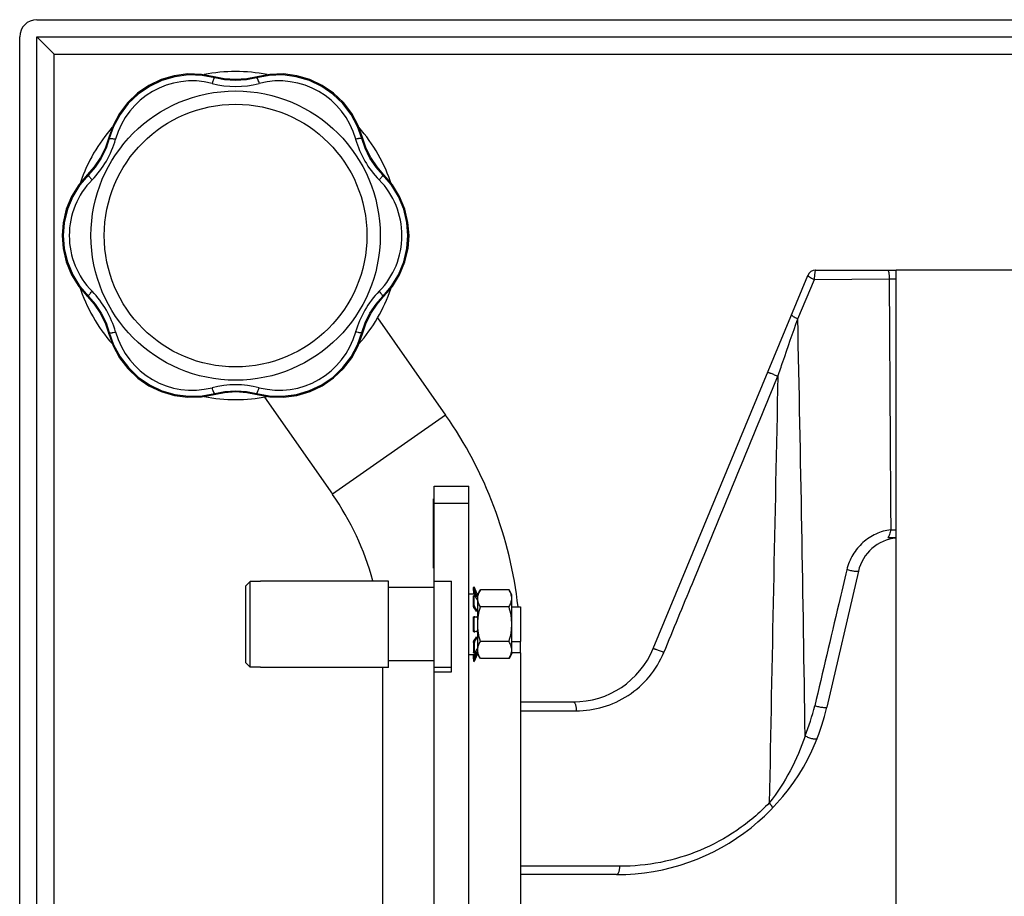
# Model space of a CAD drawing. Header units: millimetres. Extents: x 0 to 1680, y 0 to 1188.
# Tile 19 of 22: x 1107 to 1221, y 656 to 757. Entities that reach past the tile are written whole.
import ezdxf

# ---------------------------------------------------------------- set-up
doc = ezdxf.new("R2010")
doc.units = ezdxf.units.MM
doc.header["$LTSCALE"] = 4
for name, color, linetype in [('02___PRT_ALL_AXES', 7, 'Continuous'), ('AXES', 7, 'Continuous'), ('SURFACE_ELEMENTS', 7, 'Continuous')]:
    doc.layers.add(name, color=color, linetype=linetype)

msp = doc.modelspace()

# ---------------------------------------------------------------- linework, layer by layer
at = {"color": 7, "linetype": 'Continuous'}
for p, q in [((1108.75, 757.17), (1332.75, 757.17)), ((1106.75, 531.17), (1106.75, 755.17)), ((1108.75, 531.17), (1108.75, 755.17)), ((1108.75, 755.17), (1110.75, 753.17)), ((1108.75, 755.17), (1332.75, 755.17)), ((1130.44, 750.33), (1129.25, 750.56)), ((1115.37, 740.12), (1114.57, 739.2)), ((1111.79, 733.66), (1111.68, 732.17)), ((1151.72, 730.67), (1151.83, 732.17)), ((1208.25, 609.17), (1208.25, 728.17)), ((1233.25, 728.17), (1208.25, 728.17)), ((1148.13, 724.22), (1148.93, 725.14)), ((1133.06, 714.01), (1134.25, 713.77)), ((1154.75, 608.17), (1154.75, 703.17)), ((1154.75, 703.17), (1158.75, 703.17)), ((1158.75, 608.17), (1158.75, 703.17)), ((1132.95, 691.63), (1133.45, 692.13)), ((1133.45, 682.2), (1133.45, 692.13)), ((1134.65, 692.13), (1133.45, 692.13)), ((1134.65, 692.13), (1134.65, 692.17)), ((1154.75, 692.17), (1156.75, 692.17)), ((1156.75, 681.67), (1156.75, 692.17)), ((1132.95, 682.71), (1132.95, 691.63)), ((1159.39, 691.48), (1159.28, 691.43)), ((1159.28, 691.18), (1159.28, 691.43)), ((1159.28, 691.17), (1159.28, 690.67)), ((1159.56, 690.49), (1159.34, 691)), ((1159.39, 691.22), (1159.39, 691.48)), ((1159.68, 690.49), (1159.44, 691.04)), ((1163.75, 690.57), (1163.41, 691.15)), ((1159.28, 689.3), (1159.28, 690.43)), ((1159.4, 690.5), (1159.29, 690.47)), ((1159.39, 689.33), (1159.39, 690.47)), ((1159.44, 690.46), (1159.62, 690.17)), ((1159.62, 690.17), (1159.68, 690.06)), ((1163.75, 683.77), (1163.75, 690.57)), ((1159.56, 688.8), (1159.34, 689.1)), ((1159.68, 688.8), (1159.44, 689.13)), ((1159.28, 686.43), (1159.28, 687.91)), ((1159.44, 688.04), (1159.33, 688.04)), ((1159.39, 686.43), (1159.39, 687.91)), ((1159.44, 688.04), (1159.44, 688.04)), ((1159.44, 688.04), (1159.57, 688.01)), ((1159.57, 688.01), (1159.59, 688.01)), ((1159.57, 688.01), (1159.59, 688.01)), ((1159.59, 688.01), (1159.68, 687.99)), ((1159.68, 687.99), (1159.69, 687.99)), ((1159.33, 686.3), (1159.44, 686.3)), ((1159.57, 686.32), (1159.44, 686.3)), ((1159.44, 686.3), (1159.44, 686.3)), ((1159.59, 686.33), (1159.57, 686.32)), ((1159.59, 686.33), (1159.57, 686.32)), ((1159.68, 686.35), (1159.59, 686.33)), ((1159.69, 686.35), (1159.68, 686.35)), ((1159.34, 685.24), (1159.56, 685.54)), ((1159.44, 685.21), (1159.68, 685.54)), ((1159.28, 685.04), (1159.28, 683.9)), ((1159.39, 685.01), (1159.39, 683.87)), ((1159.62, 684.17), (1159.44, 683.87)), ((1159.68, 684.27), (1159.62, 684.17)), ((1159.28, 683.16), (1159.28, 683.67)), ((1159.28, 683.16), (1159.28, 682.9)), ((1159.28, 682.9), (1159.39, 682.86)), ((1159.29, 683.86), (1159.4, 683.83)), ((1159.34, 683.34), (1159.56, 683.84)), ((1159.39, 683.12), (1159.39, 682.86)), ((1159.44, 683.29), (1159.68, 683.84)), ((1163.75, 683.77), (1163.41, 683.18)), ((1164.75, 683.85), (1164.75, 648.17)), ((1133.45, 682.2), (1132.95, 682.71)), ((1134.65, 682.2), (1133.45, 682.2)), ((1134.65, 682.17), (1134.65, 682.2)), ((1148.75, 682.17), (1148.75, 602.48)), ((1156.75, 682.17), (1154.75, 682.17)), ((1154.75, 681.67), (1156.75, 681.67))]:
    msp.add_line(p, q, dxfattribs=at)
at = {"color": 9, "linetype": 'Continuous'}
for p, q in [((1110.75, 533.17), (1110.75, 753.17)), ((1110.75, 753.17), (1330.75, 753.17)), ((1156.07, 711.38), (1142.96, 702.21)), ((1154.75, 701.17), (1158.75, 701.17)), ((1159.28, 691.18), (1159.39, 691.22)), ((1159.34, 691), (1159.44, 691.04)), ((1159.39, 690.47), (1159.28, 690.43)), ((1159.56, 690.49), (1159.68, 690.49)), ((1159.28, 689.3), (1159.39, 689.33)), ((1159.34, 689.1), (1159.44, 689.13)), ((1159.56, 688.8), (1159.68, 688.8)), ((1159.39, 687.91), (1159.28, 687.91)), ((1159.28, 686.43), (1159.39, 686.43)), ((1159.44, 685.21), (1159.34, 685.24)), ((1159.56, 685.54), (1159.68, 685.54)), ((1159.39, 685.01), (1159.28, 685.04)), ((1159.28, 683.9), (1159.39, 683.87)), ((1159.39, 683.12), (1159.28, 683.16)), ((1159.44, 683.29), (1159.34, 683.34)), ((1159.56, 683.84), (1159.68, 683.84)), ((1164.75, 683.85), (1163.75, 683.85))]:
    msp.add_line(p, q, dxfattribs=at)
at = {"color": 7, "linetype": 'Continuous'}
for points in [[(1129.25, 750.56), (1127.79, 750.83), (1126.21, 750.88), (1124.65, 750.68), (1123.14, 750.23), (1121.71, 749.55), (1120.41, 748.66), (1119.27, 747.57), (1118.31, 746.31), (1117.56, 744.92), (1117.07, 743.53)], [(1129.33, 750.45), (1127.86, 750.72), (1126.28, 750.77), (1124.72, 750.57), (1123.2, 750.12), (1121.78, 749.44), (1120.47, 748.55), (1119.33, 747.46), (1118.37, 746.2), (1117.63, 744.8), (1117.13, 743.4)], [(1134.17, 750.45), (1133.01, 750.22), (1131.75, 750.13), (1130.48, 750.22), (1129.33, 750.45)], [(1134.25, 750.56), (1133.05, 750.33), (1131.75, 750.24), (1130.44, 750.33)], [(1146.37, 743.4), (1145.88, 744.81), (1145.13, 746.2), (1144.17, 747.46), (1143.02, 748.55), (1141.72, 749.44), (1140.3, 750.12), (1138.78, 750.57), (1137.21, 750.77), (1135.63, 750.72), (1134.17, 750.45)], [(1146.43, 743.53), (1145.94, 744.93), (1145.19, 746.32), (1144.23, 747.57), (1143.09, 748.66), (1141.79, 749.56), (1140.36, 750.23), (1138.85, 750.68), (1137.28, 750.88), (1135.71, 750.83), (1134.25, 750.56)], [(1117.13, 743.4), (1116.75, 742.28), (1116.19, 741.15), (1115.49, 740.1), (1114.71, 739.21)], [(1117.07, 743.53), (1116.68, 742.37), (1116.1, 741.2), (1115.37, 740.12)], [(1148.79, 739.21), (1148.01, 740.1), (1147.31, 741.15), (1146.75, 742.29), (1146.37, 743.4)], [(1148.93, 739.2), (1148.13, 740.12), (1147.4, 741.21), (1146.82, 742.38), (1146.43, 743.53)], [(1114.57, 739.2), (1113.59, 738.05), (1112.76, 736.69), (1112.15, 735.22), (1111.79, 733.66)], [(1114.71, 739.21), (1113.73, 738.06), (1112.89, 736.7), (1112.28, 735.22), (1111.92, 733.66), (1111.8, 732.17)], [(1151.7, 732.17), (1151.59, 733.67), (1151.22, 735.23), (1150.61, 736.7), (1149.77, 738.07), (1148.79, 739.21)], [(1151.83, 732.17), (1151.71, 733.67), (1151.35, 735.22), (1150.74, 736.7), (1149.9, 738.06), (1148.93, 739.2)], [(1111.68, 732.17), (1111.79, 730.67), (1112.15, 729.11), (1112.76, 727.64), (1113.6, 726.28), (1114.57, 725.14)], [(1111.8, 732.17), (1111.92, 730.67), (1112.28, 729.11), (1112.89, 727.63), (1113.73, 726.27), (1114.71, 725.12)], [(1148.79, 725.12), (1149.78, 726.28), (1150.61, 727.64), (1151.22, 729.12), (1151.59, 730.67), (1151.7, 732.17)], [(1148.93, 725.14), (1149.91, 726.28), (1150.74, 727.64), (1151.35, 729.12), (1151.72, 730.67)], [(1114.57, 725.14), (1115.38, 724.22), (1116.1, 723.13), (1116.68, 721.96), (1117.07, 720.81)], [(1114.71, 725.12), (1115.49, 724.24), (1116.2, 723.18), (1116.75, 722.05), (1117.13, 720.93)], [(1146.37, 720.93), (1146.75, 722.05), (1147.31, 723.19), (1148.02, 724.24), (1148.79, 725.12)], [(1146.43, 720.81), (1146.83, 721.96), (1147.4, 723.14), (1148.13, 724.22)], [(1117.07, 720.81), (1117.57, 719.4), (1118.32, 718.02), (1119.27, 716.76), (1120.42, 715.67), (1121.72, 714.78), (1123.14, 714.1), (1124.66, 713.66), (1126.22, 713.46), (1127.8, 713.5), (1129.25, 713.77)], [(1117.13, 720.93), (1117.63, 719.52), (1118.38, 718.13), (1119.34, 716.88), (1120.48, 715.79), (1121.78, 714.89), (1123.21, 714.21), (1124.72, 713.77), (1126.29, 713.57), (1127.87, 713.62), (1129.33, 713.89)], [(1134.17, 713.89), (1135.64, 713.62), (1137.22, 713.57), (1138.79, 713.77), (1140.3, 714.22), (1141.73, 714.9), (1143.03, 715.79), (1144.17, 716.88), (1145.13, 718.14), (1145.88, 719.53), (1146.37, 720.93)], [(1134.25, 713.77), (1135.71, 713.5), (1137.29, 713.46), (1138.85, 713.66), (1140.37, 714.1), (1141.79, 714.78), (1143.09, 715.68), (1144.24, 716.77), (1145.19, 718.02), (1145.94, 719.41), (1146.43, 720.81)], [(1129.25, 713.77), (1130.45, 714.01), (1131.76, 714.1), (1133.06, 714.01)], [(1129.33, 713.89), (1130.49, 714.12), (1131.76, 714.2), (1133.02, 714.12), (1134.17, 713.89)]]:
    msp.add_lwpolyline(points, dxfattribs=at)
at = {"color": 9, "linetype": 'Continuous'}
for radius in [16.75, 15.21]:
    msp.add_circle((1131.75, 732.17), radius, dxfattribs=at)
at = {"color": 7, "linetype": 'Continuous'}
for centre, radius, start, end in [((1108.75, 755.17), 2, 90, 180), ((1116.75, 683.85), 48, 6.3698, 35), ((1116.75, 683.85), 32, 15.1358, 35), ((1116.75, 683.85), 48, 0, 1.5674)]:
    msp.add_arc(centre, radius, start, end, dxfattribs=at)
at = {"color": 9, "linetype": 'Continuous'}
for centre, radius, start, end in [((1126.73, 740.87), 9.21, 75.5258, 164.4742), ((1131.75, 760.35), 10.91, 255.5584, 284.4416), ((1136.78, 740.87), 9.21, 15.5259, 104.4741), ((1107.34, 746.26), 10.91, 315.5584, 344.4416), ((1156.16, 746.26), 10.91, 195.5584, 224.4416), ((1121.7, 732.17), 9.21, 135.5229, 180.0039), ((1141.8, 732.17), 9.21, 359.9961, 44.4771), ((1121.7, 732.17), 9.21, 179.9961, 224.4771), ((1141.8, 732.17), 9.21, 315.5229, 0.0039), ((1107.34, 718.08), 10.91, 15.5584, 44.4416), ((1156.16, 718.08), 10.91, 135.5584, 164.4416), ((1126.73, 723.47), 9.21, 195.5259, 284.4741), ((1136.78, 723.47), 9.21, 255.5258, 344.4742), ((1131.75, 703.98), 10.91, 75.5584, 104.4416)]:
    msp.add_arc(centre, radius, start, end, dxfattribs=at)
for points, knots in [([(1129.33, 750.45), (1129.33, 750.45), (1129.31, 750.44), (1129.3, 750.43), (1129.27, 750.4), (1129.24, 750.35), (1129.2, 750.27), (1129.16, 750.17), (1129.1, 750.01), (1129.06, 749.88), (1129.03, 749.79)], [0, 0, 0, 0, 0.032849, 0.058416, 0.091316, 0.179751, 0.297395, 0.441973, 0.610186, 1, 1, 1, 1]), ([(1129.25, 750.56), (1129.25, 750.56), (1129.25, 750.56), (1129.25, 750.55), (1129.25, 750.54), (1129.25, 750.51), (1129.24, 750.49), (1129.24, 750.47)], [0, 0, 0, 0, 0.024815, 0.075256, 0.26456, 0.573741, 1, 1, 1, 1]), ([(1134.17, 750.45), (1134.18, 750.45), (1134.19, 750.44), (1134.21, 750.43), (1134.23, 750.4), (1134.26, 750.35), (1134.3, 750.27), (1134.34, 750.17), (1134.4, 750.01), (1134.45, 749.88), (1134.47, 749.79)], [0, 0, 0, 0, 0.032849, 0.058416, 0.091316, 0.179751, 0.297395, 0.441973, 0.610186, 1, 1, 1, 1]), ([(1134.25, 750.56), (1134.25, 750.56), (1134.25, 750.56), (1134.25, 750.55), (1134.25, 750.54), (1134.25, 750.51), (1134.26, 750.49), (1134.26, 750.47)], [0, 0, 0, 0, 0.024818, 0.07526, 0.264563, 0.573742, 1, 1, 1, 1]), ([(1117.07, 743.53), (1117.07, 743.53), (1117.07, 743.53), (1117.08, 743.52), (1117.09, 743.52), (1117.12, 743.51), (1117.14, 743.5), (1117.15, 743.49)], [0, 0, 0, 0, 0.024819, 0.075261, 0.264564, 0.573742, 1, 1, 1, 1]), ([(1117.13, 743.4), (1117.13, 743.41), (1117.15, 743.42), (1117.17, 743.42), (1117.2, 743.43), (1117.26, 743.43), (1117.35, 743.42), (1117.46, 743.41), (1117.63, 743.38), (1117.76, 743.36), (1117.86, 743.33)], [0, 0, 0, 0, 0.032848, 0.058416, 0.091316, 0.17975, 0.297395, 0.441972, 0.610186, 1, 1, 1, 1]), ([(1146.37, 743.4), (1146.37, 743.41), (1146.36, 743.42), (1146.34, 743.42), (1146.3, 743.43), (1146.24, 743.43), (1146.15, 743.42), (1146.05, 743.41), (1145.88, 743.38), (1145.74, 743.36), (1145.65, 743.33)], [0, 0, 0, 0, 0.032849, 0.058416, 0.091316, 0.179751, 0.297395, 0.441973, 0.610186, 1, 1, 1, 1]), ([(1146.43, 743.53), (1146.43, 743.53), (1146.43, 743.53), (1146.42, 743.52), (1146.41, 743.52), (1146.38, 743.51), (1146.36, 743.5), (1146.35, 743.49)], [0, 0, 0, 0, 0.024816, 0.075257, 0.26456, 0.573741, 1, 1, 1, 1]), ([(1114.57, 739.2), (1114.57, 739.2), (1114.58, 739.2), (1114.58, 739.2), (1114.59, 739.19), (1114.6, 739.19), (1114.6, 739.18)], [0, 0, 0, 0, 0.087051, 0.276918, 0.580742, 1, 1, 1, 1]), ([(1114.6, 739.18), (1114.6, 739.18), (1114.62, 739.17), (1114.63, 739.16), (1114.65, 739.15)], [0, 0, 0, 0, 0.20355, 1, 1, 1, 1]), ([(1114.71, 739.21), (1114.71, 739.21), (1114.71, 739.19), (1114.71, 739.17), (1114.72, 739.14), (1114.75, 739.08), (1114.8, 739.01), (1114.87, 738.93), (1114.98, 738.79), (1115.07, 738.69), (1115.13, 738.62)], [0, 0, 0, 0, 0.032849, 0.058416, 0.091317, 0.179751, 0.297395, 0.441973, 0.610186, 1, 1, 1, 1]), ([(1148.79, 739.21), (1148.8, 739.21), (1148.8, 739.19), (1148.79, 739.17), (1148.78, 739.14), (1148.75, 739.08), (1148.7, 739.01), (1148.64, 738.93), (1148.53, 738.79), (1148.44, 738.69), (1148.37, 738.62)], [0, 0, 0, 0, 0.032849, 0.058416, 0.091316, 0.179751, 0.297395, 0.441973, 0.610186, 1, 1, 1, 1]), ([(1148.9, 739.18), (1148.9, 739.18), (1148.89, 739.17), (1148.87, 739.16), (1148.86, 739.15)], [0, 0, 0, 0, 0.203571, 1, 1, 1, 1]), ([(1148.93, 739.2), (1148.93, 739.2), (1148.93, 739.2), (1148.92, 739.2), (1148.91, 739.19), (1148.91, 739.19), (1148.9, 739.18)], [0, 0, 0, 0, 0.087051, 0.276918, 0.580741, 1, 1, 1, 1]), ([(1114.57, 725.14), (1114.57, 725.13), (1114.58, 725.14), (1114.58, 725.14), (1114.59, 725.14), (1114.6, 725.15), (1114.6, 725.15)], [0, 0, 0, 0, 0.087051, 0.276918, 0.580741, 1, 1, 1, 1]), ([(1114.6, 725.15), (1114.6, 725.15), (1114.62, 725.17), (1114.63, 725.18), (1114.65, 725.19)], [0, 0, 0, 0, 0.203571, 1, 1, 1, 1]), ([(1114.71, 725.12), (1114.71, 725.13), (1114.71, 725.15), (1114.71, 725.17), (1114.72, 725.2), (1114.75, 725.25), (1114.8, 725.32), (1114.87, 725.41), (1114.98, 725.54), (1115.07, 725.65), (1115.13, 725.72)], [0, 0, 0, 0, 0.032849, 0.058416, 0.091316, 0.179751, 0.297395, 0.441973, 0.610186, 1, 1, 1, 1]), ([(1148.79, 725.12), (1148.8, 725.13), (1148.8, 725.15), (1148.79, 725.17), (1148.78, 725.2), (1148.75, 725.25), (1148.7, 725.32), (1148.64, 725.41), (1148.53, 725.54), (1148.44, 725.65), (1148.37, 725.72)], [0, 0, 0, 0, 0.032849, 0.058416, 0.091317, 0.179751, 0.297395, 0.441973, 0.610186, 1, 1, 1, 1]), ([(1148.9, 725.15), (1148.9, 725.15), (1148.89, 725.17), (1148.87, 725.18), (1148.86, 725.19)], [0, 0, 0, 0, 0.20355, 1, 1, 1, 1]), ([(1148.93, 725.14), (1148.93, 725.13), (1148.93, 725.14), (1148.92, 725.14), (1148.91, 725.14), (1148.91, 725.15), (1148.9, 725.15)], [0, 0, 0, 0, 0.087051, 0.276918, 0.580742, 1, 1, 1, 1]), ([(1117.07, 720.81), (1117.07, 720.81), (1117.07, 720.81), (1117.08, 720.81), (1117.09, 720.82), (1117.12, 720.83), (1117.14, 720.84), (1117.15, 720.84)], [0, 0, 0, 0, 0.024816, 0.075257, 0.26456, 0.573741, 1, 1, 1, 1]), ([(1117.13, 720.93), (1117.13, 720.93), (1117.15, 720.92), (1117.17, 720.91), (1117.2, 720.91), (1117.26, 720.91), (1117.35, 720.91), (1117.46, 720.92), (1117.63, 720.95), (1117.76, 720.98), (1117.86, 721)], [0, 0, 0, 0, 0.032849, 0.058416, 0.091316, 0.179751, 0.297395, 0.441973, 0.610186, 1, 1, 1, 1]), ([(1146.37, 720.93), (1146.37, 720.93), (1146.36, 720.92), (1146.34, 720.91), (1146.3, 720.91), (1146.24, 720.91), (1146.15, 720.91), (1146.05, 720.92), (1145.88, 720.95), (1145.74, 720.98), (1145.65, 721)], [0, 0, 0, 0, 0.032848, 0.058416, 0.091316, 0.17975, 0.297395, 0.441972, 0.610186, 1, 1, 1, 1]), ([(1146.43, 720.81), (1146.43, 720.81), (1146.43, 720.81), (1146.42, 720.81), (1146.41, 720.82), (1146.38, 720.83), (1146.36, 720.84), (1146.35, 720.84)], [0, 0, 0, 0, 0.024819, 0.075261, 0.264564, 0.573742, 1, 1, 1, 1]), ([(1129.33, 713.89), (1129.33, 713.89), (1129.31, 713.89), (1129.3, 713.91), (1129.27, 713.94), (1129.24, 713.99), (1129.2, 714.07), (1129.16, 714.17), (1129.1, 714.33), (1129.06, 714.46), (1129.03, 714.55)], [0, 0, 0, 0, 0.032849, 0.058416, 0.091316, 0.179751, 0.297395, 0.441973, 0.610186, 1, 1, 1, 1]), ([(1129.25, 713.77), (1129.25, 713.77), (1129.25, 713.78), (1129.25, 713.78), (1129.25, 713.8), (1129.25, 713.83), (1129.24, 713.85), (1129.24, 713.86)], [0, 0, 0, 0, 0.024818, 0.07526, 0.264563, 0.573742, 1, 1, 1, 1]), ([(1134.17, 713.89), (1134.18, 713.89), (1134.19, 713.89), (1134.21, 713.91), (1134.23, 713.94), (1134.26, 713.99), (1134.3, 714.07), (1134.34, 714.17), (1134.4, 714.33), (1134.45, 714.46), (1134.47, 714.55)], [0, 0, 0, 0, 0.032849, 0.058416, 0.091316, 0.179751, 0.297395, 0.441973, 0.610186, 1, 1, 1, 1]), ([(1134.25, 713.77), (1134.25, 713.77), (1134.25, 713.78), (1134.25, 713.78), (1134.25, 713.8), (1134.25, 713.83), (1134.26, 713.85), (1134.26, 713.86)], [0, 0, 0, 0, 0.024815, 0.075256, 0.26456, 0.573741, 1, 1, 1, 1])]:
    msp.add_open_spline(points, degree=3, knots=knots, dxfattribs=at)
at = {"color": 7, "linetype": 'Continuous'}
for points, knots in [([(1159.34, 691), (1159.33, 691.02), (1159.31, 691.05), (1159.3, 691.1), (1159.29, 691.14), (1159.28, 691.16), (1159.28, 691.17), (1159.28, 691.18)], [0, 0, 0, 0, 0.309179, 0.603803, 0.844418, 0.934296, 1, 1, 1, 1]), ([(1159.39, 691.22), (1159.39, 691.21), (1159.39, 691.21), (1159.39, 691.18), (1159.4, 691.14), (1159.42, 691.09), (1159.43, 691.06), (1159.44, 691.04)], [0, 0, 0, 0, 0.065604, 0.155419, 0.396007, 0.690706, 1, 1, 1, 1]), ([(1163.41, 689.16), (1163.46, 689.24), (1163.55, 689.4), (1163.64, 689.65), (1163.71, 689.9), (1163.73, 690.16), (1163.71, 690.41), (1163.64, 690.66), (1163.55, 690.91), (1163.46, 691.07), (1163.41, 691.15)], [0, 0, 0, 0, 0.13082, 0.257247, 0.379797, 0.5, 0.620203, 0.742753, 0.86918, 1, 1, 1, 1]), ([(1159.28, 690.43), (1159.28, 690.44), (1159.28, 690.45), (1159.28, 690.46), (1159.29, 690.47), (1159.29, 690.47), (1159.29, 690.47)], [0, 0, 0, 0, 0.355763, 0.635891, 0.843256, 1, 1, 1, 1]), ([(1159.4, 690.5), (1159.4, 690.5), (1159.39, 690.5), (1159.39, 690.49), (1159.39, 690.48), (1159.39, 690.47), (1159.39, 690.47)], [0, 0, 0, 0, 0.156769, 0.364153, 0.644277, 1, 1, 1, 1]), ([(1159.44, 690.46), (1159.44, 690.47), (1159.43, 690.48), (1159.42, 690.49), (1159.41, 690.5), (1159.41, 690.5), (1159.4, 690.5), (1159.4, 690.5)], [0, 0, 0, 0, 0.36577, 0.652903, 0.765655, 0.858879, 1, 1, 1, 1]), ([(1159.61, 690.32), (1159.61, 690.32), (1159.61, 690.33), (1159.61, 690.36), (1159.59, 690.4), (1159.58, 690.44), (1159.56, 690.48), (1159.56, 690.49)], [0, 0, 0, 0, 0.082722, 0.184873, 0.43301, 0.714121, 1, 1, 1, 1]), ([(1159.74, 690.32), (1159.74, 690.32), (1159.73, 690.33), (1159.73, 690.36), (1159.72, 690.4), (1159.7, 690.44), (1159.69, 690.48), (1159.68, 690.49)], [0, 0, 0, 0, 0.082717, 0.184861, 0.432988, 0.714099, 1, 1, 1, 1]), ([(1159.68, 690.06), (1159.69, 690.05), (1159.7, 690.03), (1159.71, 690.02), (1159.72, 690.02), (1159.72, 690.02)], [0, 0, 0, 0, 0.639339, 0.854356, 1, 1, 1, 1]), ([(1159.34, 689.1), (1159.33, 689.11), (1159.31, 689.14), (1159.3, 689.19), (1159.28, 689.25), (1159.28, 689.28), (1159.28, 689.3)], [0, 0, 0, 0, 0.211052, 0.468497, 0.742561, 1, 1, 1, 1]), ([(1159.39, 689.33), (1159.39, 689.31), (1159.39, 689.27), (1159.4, 689.22), (1159.42, 689.17), (1159.43, 689.14), (1159.44, 689.13)], [0, 0, 0, 0, 0.257364, 0.531432, 0.788918, 1, 1, 1, 1]), ([(1159.61, 688.62), (1159.61, 688.64), (1159.61, 688.67), (1159.6, 688.72), (1159.58, 688.77), (1159.57, 688.79), (1159.56, 688.8)], [0, 0, 0, 0, 0.271848, 0.545043, 0.793552, 1, 1, 1, 1]), ([(1159.74, 688.62), (1159.74, 688.64), (1159.73, 688.67), (1159.72, 688.72), (1159.7, 688.77), (1159.69, 688.79), (1159.68, 688.8)], [0, 0, 0, 0, 0.271832, 0.545022, 0.793535, 1, 1, 1, 1]), ([(1163.41, 685.18), (1163.51, 685.5), (1163.63, 685.99), (1163.71, 686.66), (1163.73, 687.17), (1163.71, 687.67), (1163.63, 688.34), (1163.51, 688.84), (1163.41, 689.16)], [0, 0, 0, 0, 0.249949, 0.374975, 0.5, 0.625025, 0.750051, 1, 1, 1, 1]), ([(1159.28, 687.91), (1159.28, 687.92), (1159.28, 687.95), (1159.29, 687.98), (1159.29, 688), (1159.3, 688.02), (1159.31, 688.03), (1159.32, 688.04), (1159.33, 688.04), (1159.33, 688.04)], [0, 0, 0, 0, 0.343322, 0.496657, 0.633099, 0.750456, 0.848307, 0.929138, 1, 1, 1, 1]), ([(1159.44, 688.04), (1159.43, 688.04), (1159.42, 688.04), (1159.41, 688.03), (1159.41, 688.02), (1159.4, 688), (1159.39, 687.98), (1159.39, 687.95), (1159.39, 687.93), (1159.39, 687.91)], [0, 0, 0, 0, 0.070857, 0.151696, 0.249564, 0.366938, 0.503393, 0.65673, 1, 1, 1, 1]), ([(1159.69, 687.99), (1159.69, 687.99), (1159.7, 687.99), (1159.71, 688), (1159.71, 688.01), (1159.72, 688.02), (1159.73, 688.05), (1159.74, 688.08), (1159.74, 688.09)], [0, 0, 0, 0, 0.076939, 0.159791, 0.255285, 0.36779, 0.649144, 1, 1, 1, 1]), ([(1159.33, 686.3), (1159.33, 686.3), (1159.32, 686.3), (1159.31, 686.31), (1159.3, 686.32), (1159.29, 686.34), (1159.29, 686.36), (1159.28, 686.39), (1159.28, 686.41), (1159.28, 686.43)], [0, 0, 0, 0, 0.070862, 0.151693, 0.249544, 0.366901, 0.503343, 0.656678, 1, 1, 1, 1]), ([(1159.39, 686.43), (1159.39, 686.41), (1159.39, 686.38), (1159.39, 686.35), (1159.4, 686.33), (1159.41, 686.32), (1159.41, 686.31), (1159.42, 686.3), (1159.43, 686.3), (1159.44, 686.3)], [0, 0, 0, 0, 0.34327, 0.496607, 0.633062, 0.750436, 0.848304, 0.929143, 1, 1, 1, 1]), ([(1159.74, 686.24), (1159.74, 686.26), (1159.73, 686.28), (1159.72, 686.31), (1159.71, 686.33), (1159.71, 686.34), (1159.7, 686.34), (1159.69, 686.35), (1159.69, 686.35)], [0, 0, 0, 0, 0.35086, 0.632214, 0.744718, 0.840211, 0.923062, 1, 1, 1, 1]), ([(1159.28, 685.04), (1159.28, 685.05), (1159.28, 685.09), (1159.3, 685.14), (1159.31, 685.19), (1159.33, 685.22), (1159.34, 685.24)], [0, 0, 0, 0, 0.257439, 0.531503, 0.788948, 1, 1, 1, 1]), ([(1159.44, 685.21), (1159.43, 685.2), (1159.42, 685.17), (1159.4, 685.12), (1159.39, 685.06), (1159.39, 685.03), (1159.39, 685.01)], [0, 0, 0, 0, 0.211082, 0.468568, 0.742636, 1, 1, 1, 1]), ([(1159.56, 685.54), (1159.57, 685.55), (1159.58, 685.57), (1159.6, 685.62), (1159.61, 685.66), (1159.61, 685.7), (1159.61, 685.72)], [0, 0, 0, 0, 0.206441, 0.454957, 0.728162, 1, 1, 1, 1]), ([(1159.68, 685.54), (1159.69, 685.55), (1159.7, 685.57), (1159.72, 685.62), (1159.73, 685.66), (1159.74, 685.7), (1159.74, 685.72)], [0, 0, 0, 0, 0.206467, 0.454983, 0.728172, 1, 1, 1, 1]), ([(1163.41, 683.18), (1163.46, 683.26), (1163.55, 683.42), (1163.64, 683.67), (1163.71, 683.93), (1163.73, 684.18), (1163.71, 684.44), (1163.64, 684.69), (1163.55, 684.94), (1163.46, 685.1), (1163.41, 685.18)], [0, 0, 0, 0, 0.13082, 0.257247, 0.379797, 0.5, 0.620203, 0.742753, 0.86918, 1, 1, 1, 1]), ([(1159.56, 683.84), (1159.56, 683.86), (1159.58, 683.89), (1159.59, 683.94), (1159.61, 683.98), (1159.61, 684), (1159.61, 684.01), (1159.61, 684.02)], [0, 0, 0, 0, 0.285871, 0.56699, 0.815134, 0.917282, 1, 1, 1, 1]), ([(1159.72, 684.32), (1159.72, 684.32), (1159.71, 684.32), (1159.7, 684.3), (1159.69, 684.29), (1159.68, 684.27)], [0, 0, 0, 0, 0.145645, 0.360662, 1, 1, 1, 1]), ([(1159.68, 683.84), (1159.69, 683.86), (1159.7, 683.89), (1159.72, 683.94), (1159.73, 683.98), (1159.73, 684), (1159.74, 684.01), (1159.74, 684.02)], [0, 0, 0, 0, 0.285903, 0.567017, 0.815142, 0.917284, 1, 1, 1, 1]), ([(1159.29, 683.86), (1159.29, 683.87), (1159.29, 683.87), (1159.28, 683.88), (1159.28, 683.89), (1159.28, 683.9), (1159.28, 683.9)], [0, 0, 0, 0, 0.156744, 0.364109, 0.644237, 1, 1, 1, 1]), ([(1159.28, 683.16), (1159.28, 683.17), (1159.28, 683.17), (1159.29, 683.2), (1159.3, 683.24), (1159.31, 683.29), (1159.33, 683.32), (1159.34, 683.34)], [0, 0, 0, 0, 0.065704, 0.155582, 0.396197, 0.690821, 1, 1, 1, 1]), ([(1159.39, 683.87), (1159.39, 683.87), (1159.39, 683.86), (1159.39, 683.85), (1159.39, 683.84), (1159.4, 683.83), (1159.4, 683.83)], [0, 0, 0, 0, 0.355723, 0.635847, 0.843231, 1, 1, 1, 1]), ([(1159.44, 683.29), (1159.43, 683.28), (1159.42, 683.24), (1159.4, 683.19), (1159.39, 683.16), (1159.39, 683.13), (1159.39, 683.12), (1159.39, 683.12)], [0, 0, 0, 0, 0.309294, 0.603993, 0.844581, 0.934396, 1, 1, 1, 1]), ([(1159.4, 683.83), (1159.4, 683.83), (1159.41, 683.83), (1159.41, 683.84), (1159.42, 683.84), (1159.43, 683.86), (1159.44, 683.87), (1159.44, 683.87)], [0, 0, 0, 0, 0.141121, 0.234345, 0.347097, 0.63423, 1, 1, 1, 1])]:
    msp.add_open_spline(points, degree=3, knots=knots, dxfattribs=at)
at = {"layer": '02___PRT_ALL_AXES', "color": 7, "linetype": 'Continuous'}
for p, q in [((1154.68, 693.67), (1154.68, 701.67)), ((1154.75, 701.67), (1154.68, 701.67)), ((1154.75, 693.67), (1154.68, 693.67)), ((1149.45, 692.17), (1134.65, 692.17)), ((1149.45, 682.17), (1149.45, 692.17)), ((1154.75, 691.42), (1149.45, 691.42)), ((1163.75, 689.17), (1164.75, 689.17)), ((1164.75, 689.17), (1164.75, 685.17)), ((1163.75, 685.17), (1164.75, 685.17)), ((1154.75, 682.92), (1149.45, 682.92)), ((1149.45, 682.17), (1134.65, 682.17))]:
    msp.add_line(p, q, dxfattribs=at)
at = {"layer": 'AXES', "color": 7, "linetype": 'Continuous'}
for p, q in [((1180.1, 684.34), (1198, 727.55)), ((1198.92, 728.17), (1208.25, 728.17)), ((1148.19, 722.64), (1156.07, 711.38)), ((1135.08, 713.46), (1142.96, 702.21)), ((1208.25, 697.17), (1207.26, 697.17)), ((1203.86, 693.29), (1200.22, 677.55)), ((1159.73, 690.67), (1159.39, 691.48)), ((1160.09, 691.15), (1159.75, 690.57)), ((1163.41, 691.15), (1160.09, 691.15)), ((1158.75, 690.67), (1159.48, 690.67)), ((1159.73, 690.67), (1159.75, 690.67)), ((1159.75, 690.67), (1159.75, 683.67)), ((1163.41, 689.16), (1160.09, 689.16)), ((1163.41, 685.18), (1160.09, 685.18)), ((1158.75, 683.67), (1159.48, 683.67)), ((1159.73, 683.67), (1159.39, 682.86)), ((1159.73, 683.67), (1159.75, 683.67)), ((1160.09, 683.18), (1159.75, 683.77)), ((1163.41, 683.18), (1160.09, 683.18)), ((1164.74, 678.17), (1170.86, 678.17)), ((1175.86, 658.17), (1164.75, 658.17))]:
    msp.add_line(p, q, dxfattribs=at)
at = {"layer": 'AXES', "color": 9, "linetype": 'Continuous'}
for p, q in [((1196.84, 722.54), (1198.76, 727.1)), ((1198.76, 727.1), (1207.42, 727.16)), ((1164.75, 677.15), (1171.19, 677.14)), ((1176.23, 659.13), (1164.75, 659.15))]:
    msp.add_line(p, q, dxfattribs=at)
at = {"layer": 'AXES', "color": 7, "linetype": 'Continuous'}
for centre, radius, start, end in [((1131.75, 732.17), 19, 78.9588, 101.0446), ((1131.75, 732.17), 19, 138.6934, 161.0721), ((1131.75, 732.17), 19, 18.0163, 41.3102), ((1198.92, 727.17), 1, 90, 157.5), ((1131.75, 732.17), 19, 198.0163, 221.3102), ((1131.75, 732.17), 19, 318.6934, 341.0721), ((1131.75, 732.17), 19, 258.9588, 281.0446), ((1208.73, 692.17), 5, 95.5857, 167.0054), ((1170.86, 688.17), 10, 270, 337.5), ((1175.86, 683.17), 25, 270, 347.0054)]:
    msp.add_arc(centre, radius, start, end, dxfattribs=at)
at = {"layer": 'AXES', "color": 9, "linetype": 'Continuous'}
for centre, radius, start, end in [((-5562.82, 579.03), 6761.18, 0.806699, 1.216204), ((19324.09, 325.87), 18133.75, 178.767574, 178.923709), ((1175.21, 683.27), 24.23, 338.0837, 346.7573)]:
    msp.add_arc(centre, radius, start, end, dxfattribs=at)
for points, knots in [([(1198, 727.55), (1197.99, 727.54), (1198.01, 727.51), (1198.05, 727.48), (1198.11, 727.43), (1198.24, 727.35), (1198.46, 727.24), (1198.65, 727.15), (1198.76, 727.1)], [0, 0, 0, 0, 0.030668, 0.089578, 0.180267, 0.300811, 0.617199, 1, 1, 1, 1]), ([(1198.92, 728.17), (1198.91, 728.17), (1198.89, 728.15), (1198.87, 728.12), (1198.85, 728.07), (1198.82, 727.98), (1198.79, 727.78), (1198.76, 727.49), (1198.75, 727.24), (1198.76, 727.1)], [0, 0, 0, 0, 0.035854, 0.063618, 0.099186, 0.193774, 0.317699, 0.63422, 1, 1, 1, 1]), ([(1207.25, 728.17), (1207.26, 728.17), (1207.29, 728.14), (1207.34, 728.05), (1207.38, 727.85), (1207.41, 727.54), (1207.42, 727.29), (1207.42, 727.16)], [0, 0, 0, 0, 0.034996, 0.095211, 0.305615, 0.621563, 1, 1, 1, 1]), ([(1207.42, 727.16), (1207.47, 727.16), (1207.58, 727.16), (1207.74, 727.16), (1207.88, 727.16), (1208.01, 727.16), (1208.1, 727.16), (1208.15, 727.16), (1208.19, 727.16), (1208.21, 727.16), (1208.24, 727.16), (1208.24, 727.16), (1208.25, 727.16), (1208.25, 727.16)], [0, 0, 0, 0, 0.202965, 0.394303, 0.567147, 0.716355, 0.837438, 0.886298, 0.926809, 0.958599, 0.981482, 0.995322, 1, 1, 1, 1]), ([(1196.11, 723), (1196.11, 722.99), (1196.12, 722.96), (1196.18, 722.89), (1196.32, 722.79), (1196.55, 722.67), (1196.74, 722.58), (1196.84, 722.54)], [0, 0, 0, 0, 0.034467, 0.09474, 0.305056, 0.619011, 1, 1, 1, 1]), ([(1194.53, 715.89), (1194.73, 716.45), (1195.5, 718.66), (1196.26, 720.88), (1196.84, 722.54)], [0, 0, 0, 0, 0.250736, 1, 1, 1, 1]), ([(1193.36, 716.35), (1193.36, 716.36), (1193.37, 716.35), (1193.39, 716.35), (1193.42, 716.34), (1193.46, 716.32), (1193.51, 716.3), (1193.58, 716.28), (1193.65, 716.25), (1193.76, 716.21), (1193.92, 716.14), (1194.12, 716.06), (1194.32, 715.98), (1194.46, 715.92), (1194.53, 715.89)], [0, 0, 0, 0, 0.005642, 0.021344, 0.047093, 0.082665, 0.127558, 0.181154, 0.242814, 0.311717, 0.467376, 0.640076, 0.82102, 1, 1, 1, 1]), ([(1181.34, 683.91), (1182.44, 686.57), (1186.84, 697.23), (1191.23, 707.89), (1194.53, 715.89)], [0, 0, 0, 0, 0.249714, 1, 1, 1, 1]), ([(1207.6, 698.11), (1207.01, 698.03), (1205.84, 697.69), (1204.31, 696.68), (1203.13, 695.25), (1202.66, 694.08), (1202.51, 693.48)], [0, 0, 0, 0, 0.245286, 0.492907, 0.744253, 1, 1, 1, 1]), ([(1207.6, 698.11), (1207.57, 697.92), (1207.5, 697.59), (1207.34, 697.29), (1207.26, 697.17)], [0, 0, 0, 0, 0.558832, 1, 1, 1, 1]), ([(1207.6, 698.11), (1207.64, 698.11), (1207.73, 698.11), (1207.86, 698.11), (1207.97, 698.11), (1208.07, 698.11), (1208.13, 698.11), (1208.18, 698.11), (1208.2, 698.11), (1208.22, 698.11), (1208.24, 698.11), (1208.25, 698.11), (1208.25, 698.11), (1208.25, 698.11)], [0, 0, 0, 0, 0.210546, 0.405117, 0.578197, 0.725257, 0.843299, 0.890543, 0.929538, 0.960126, 0.98216, 0.995495, 1, 1, 1, 1]), ([(1202.51, 693.48), (1202.2, 692.16), (1200.96, 686.91), (1199.73, 681.65), (1198.8, 677.71)], [0, 0, 0, 0, 0.25068, 1, 1, 1, 1]), ([(1203.86, 693.29), (1203.85, 693.28), (1203.8, 693.26), (1203.72, 693.26), (1203.58, 693.27), (1203.4, 693.29), (1203.2, 693.32), (1202.9, 693.38), (1202.67, 693.44), (1202.51, 693.48)], [0, 0, 0, 0, 0.030524, 0.095953, 0.19703, 0.32892, 0.484247, 0.654366, 1, 1, 1, 1]), ([(1180.1, 684.34), (1180.1, 684.35), (1180.11, 684.35), (1180.15, 684.35), (1180.23, 684.33), (1180.35, 684.29), (1180.51, 684.24), (1180.7, 684.17), (1180.98, 684.06), (1181.2, 683.97), (1181.34, 683.91)], [0, 0, 0, 0, 0.008748, 0.025908, 0.089, 0.188748, 0.320067, 0.475705, 0.647247, 1, 1, 1, 1]), ([(1171.19, 677.14), (1172.24, 677.14), (1174.37, 677.44), (1177.31, 678.8), (1179.77, 680.99), (1180.92, 682.89), (1181.34, 683.91)], [0, 0, 0, 0, 0.24469, 0.492265, 0.744123, 1, 1, 1, 1]), ([(1170.86, 678.17), (1170.88, 678.17), (1170.93, 678.15), (1171, 678.09), (1171.05, 677.99), (1171.1, 677.86), (1171.14, 677.7), (1171.18, 677.46), (1171.19, 677.27), (1171.19, 677.14)], [0, 0, 0, 0, 0.059975, 0.135714, 0.233936, 0.355129, 0.497011, 0.655524, 1, 1, 1, 1]), ([(1200.22, 677.55), (1200.22, 677.53), (1200.19, 677.51), (1200.14, 677.5), (1200.05, 677.49), (1199.92, 677.49), (1199.65, 677.51), (1199.26, 677.58), (1198.95, 677.66), (1198.8, 677.71)], [0, 0, 0, 0, 0.036555, 0.066622, 0.105597, 0.209103, 0.34246, 0.666036, 1, 1, 1, 1]), ([(1197.69, 674.22), (1197.23, 672.84), (1196.08, 670.12), (1194.46, 667.64), (1193.54, 666.48)], [0, 0, 0, 0, 0.496216, 1, 1, 1, 1]), ([(1199.09, 673.91), (1199.08, 673.89), (1199.04, 673.87), (1198.99, 673.85), (1198.9, 673.84), (1198.76, 673.85), (1198.57, 673.88), (1198.36, 673.94), (1198.06, 674.04), (1197.83, 674.14), (1197.69, 674.22)], [0, 0, 0, 0, 0.04718, 0.079999, 0.120447, 0.224202, 0.355494, 0.507548, 0.671996, 1, 1, 1, 1]), ([(1193.54, 666.48), (1192.4, 665.3), (1189.89, 663.17), (1185.6, 660.84), (1180.99, 659.44), (1177.81, 659.13), (1176.23, 659.13)], [0, 0, 0, 0, 0.255577, 0.506897, 0.754577, 1, 1, 1, 1]), ([(1193.91, 665.87), (1193.93, 665.89), (1193.92, 665.95), (1193.89, 666.01), (1193.85, 666.09), (1193.79, 666.18), (1193.69, 666.31), (1193.6, 666.42), (1193.54, 666.48)], [0, 0, 0, 0, 0.10573, 0.195961, 0.312951, 0.455073, 0.619909, 1, 1, 1, 1]), ([(1175.86, 658.17), (1175.89, 658.17), (1175.94, 658.18), (1176.01, 658.24), (1176.07, 658.33), (1176.12, 658.45), (1176.17, 658.6), (1176.21, 658.83), (1176.23, 659.01), (1176.23, 659.13)], [0, 0, 0, 0, 0.065558, 0.144464, 0.243257, 0.363156, 0.502665, 0.658523, 1, 1, 1, 1])]:
    msp.add_open_spline(points, degree=3, knots=knots, dxfattribs=at)
msp.add_open_spline([(1207.42, 727.16), (1207.48, 717.48), (1207.54, 707.8), (1207.6, 698.11)], degree=3, dxfattribs=at)
at = {"layer": 'AXES', "color": 7, "linetype": 'Continuous'}
for points, knots in [([(1160.09, 689.16), (1160.04, 689.24), (1159.96, 689.4), (1159.86, 689.65), (1159.8, 689.9), (1159.77, 690.16), (1159.8, 690.41), (1159.86, 690.66), (1159.96, 690.91), (1160.04, 691.07), (1160.09, 691.15)], [0, 0, 0, 0, 0.13082, 0.257247, 0.379797, 0.5, 0.620203, 0.742753, 0.86918, 1, 1, 1, 1]), ([(1160.09, 685.18), (1160, 685.5), (1159.88, 685.99), (1159.8, 686.66), (1159.77, 687.17), (1159.8, 687.67), (1159.88, 688.34), (1160, 688.84), (1160.09, 689.16)], [0, 0, 0, 0, 0.249949, 0.374975, 0.5, 0.625025, 0.750051, 1, 1, 1, 1]), ([(1160.09, 683.18), (1160.04, 683.26), (1159.96, 683.42), (1159.86, 683.67), (1159.8, 683.93), (1159.77, 684.18), (1159.8, 684.44), (1159.86, 684.69), (1159.96, 684.94), (1160.04, 685.1), (1160.09, 685.18)], [0, 0, 0, 0, 0.13082, 0.257247, 0.379797, 0.5, 0.620203, 0.742753, 0.86918, 1, 1, 1, 1])]:
    msp.add_open_spline(points, degree=3, knots=knots, dxfattribs=at)
at = {"layer": 'SURFACE_ELEMENTS', "color": 6, "linetype": 'Continuous'}
for p in [(1208.25, 609.17), (1233.25, 728.17)]:
    msp.add_line(p, (1208.25, 728.17), dxfattribs=at)

doc.saveas('drawing.dxf')
